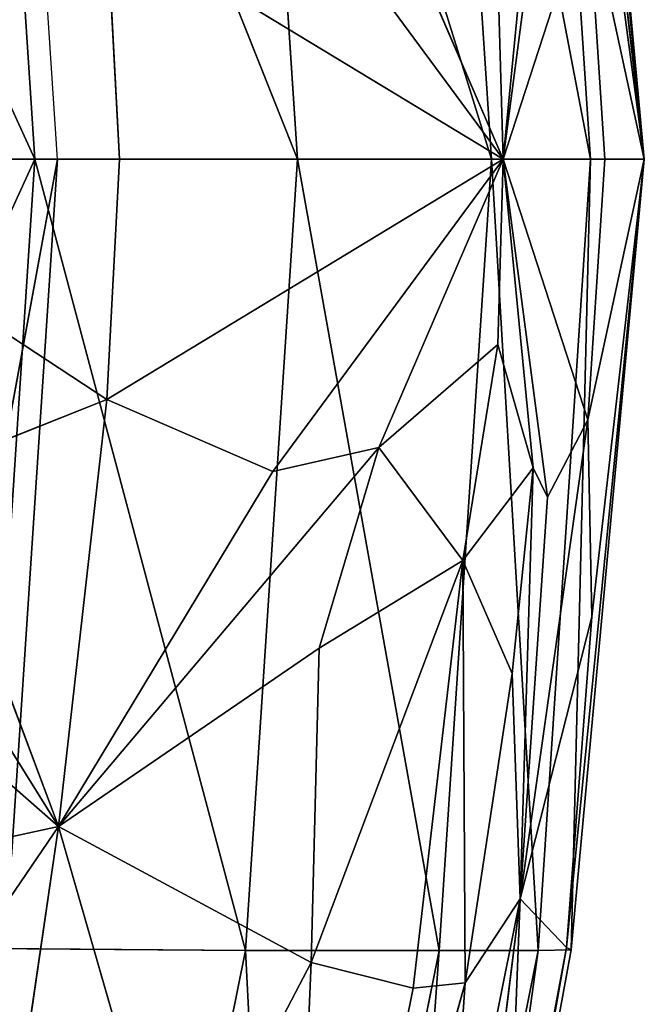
# Model space of a CAD drawing. Extents: x -51.9 to 0, y 0 to 35.3.
# Tile 98 of 117: x -1.8 to 0, y 15.2 to 18.1. Entities that reach past the tile are written whole.
import ezdxf

# ---------------------------------------------------------------- set-up
doc = ezdxf.new("R2010")
doc.units = 0
doc.header["$LTSCALE"] = 2.54
doc.layers.get('0').update_dxf_attribs({"color": 13, "linetype": 'CONTINUOUS'})

# ---------------------------------------------------------------- blocks, each defined once
blk = doc.blocks.new('GRUPUJ_2')
at = {"color": 0}
for p, q in [((16.3811, 0.3486, 1.7929), (14.4852, 0)), ((16.3811, 0.3486, 1.7929), (14.4852, 0)), ((14.4852, 0.2267, 1.7929), (14.4852, 0)), ((14.4852, 0.2267, 1.7929), (14.4852, 0)), ((14.4852, 0), (12.6107, 0.1234)), ((14.4852, 0), (16.3597, 0.1234))]:
    blk.add_line(p, q, dxfattribs=at)
mesh = blk.add_polyface(dxfattribs=at)
corners = [(16.3811, 0.3486, 1.7929), (14.4852, 0), (14.4852, 0.2267, 1.7929)]
mesh.append_faces([[corners[k] for k in face] for face in [(0, 1, 2)]], dxfattribs={"color": 0})
mesh = blk.add_polyface(dxfattribs=at)
corners = [(16.3811, 0.3486, 1.7929), (16.3597, 0.1234), (14.4852, 0)]
mesh.append_faces([[corners[k] for k in face] for face in [(0, 1, 2)]], dxfattribs={"color": 0})
mesh = blk.add_polyface(dxfattribs=at)
corners = [(14.4852, 0.2267, 1.7929), (14.4852, 0), (12.6107, 0.1234)]
mesh.append_faces([[corners[k] for k in face] for face in [(0, 1, 2)]], dxfattribs={"color": 0})
blk = doc.blocks.new('GRUPUJ_3')
at = {"color": 0}
for p, q in [((17.6729, 1.769, 10.6714), (15.4009, 2.8078, 13.3143)), ((17.6729, 1.769, 10.6714), (15.4009, 2.8078, 13.3143)), ((19.9449, 2.8078, 13.3143), (17.6729, 1.769, 10.6714)), ((19.9449, 2.8078, 13.3143), (17.6729, 1.769, 10.6714)), ((17.6729, 1.769, 10.6714), (17.6729, 2.6565, 13.3143)), ((17.6729, 1.769, 10.6714), (17.6729, 2.6565, 13.3143)), ((18.3707, 1.5603), (17.6729, 2.6225, 0.0052)), ((17.6729, 2.6225, 0.0052), (17.6729, 1.524)), ((18.3707, 1.5603), (17.6729, 2.6225, 0.0052)), ((17.6729, 2.6225, 0.0052), (17.6729, 1.524)), ((19.7955, 2.5559), (19.6095, 1.7009)), ((19.7955, 2.5559), (19.6095, 1.7009)), ((18.5096, 2.3866), (19.6095, 1.7009)), ((18.5096, 2.3866), (19.6095, 1.7009)), ((19.0402, 2.3507), (19.6095, 1.7009)), ((19.0402, 2.3507), (19.6095, 1.7009)), ((20.561, 2.3489), (19.6095, 1.7009)), ((20.561, 2.3489), (19.6095, 1.7009)), ((18.5798, 2.088), (18.3707, 1.5603)), ((18.5798, 2.088), (18.3707, 1.5603)), ((18.5798, 2.088), (19.6095, 1.7009)), ((18.5798, 2.088), (19.6095, 1.7009)), ((15.3821, 1.9203, 10.6714), (17.6729, 1.769, 10.6714)), ((15.3821, 1.9203, 10.6714), (17.6729, 1.769, 10.6714)), ((15.3821, 1.9203, 10.6714), (17.6729, 1.0065, 8.0286)), ((15.3821, 1.9203, 10.6714), (17.6729, 1.0065, 8.0286)), ((17.6729, 1.769, 10.6714), (19.9637, 1.9203, 10.6714)), ((17.6729, 1.769, 10.6714), (19.9637, 1.9203, 10.6714)), ((21.1517, 1.9265), (19.6095, 1.7009)), ((21.1517, 1.9265), (19.6095, 1.7009)), ((19.9699, 1.1578, 8.0286), (19.9637, 1.9203, 10.6714)), ((19.9699, 1.1578, 8.0286), (19.9637, 1.9203, 10.6714)), ((19.9699, 1.1578, 8.0286), (17.6729, 1.769, 10.6714)), ((17.6729, 1.0065, 8.0286), (17.6729, 1.769, 10.6714)), ((19.9699, 1.1578, 8.0286), (17.6729, 1.769, 10.6714)), ((17.6729, 1.0065, 8.0286), (17.6729, 1.769, 10.6714)), ((18.3707, 1.5603), (19.6095, 1.7009)), ((18.3707, 1.5603), (19.6095, 1.7009)), ((18.5096, 0.7706), (19.6095, 1.7009)), ((18.5096, 0.7706), (19.6095, 1.7009)), ((18.5798, 1.0781), (19.6095, 1.7009)), ((18.5798, 1.0781), (19.6095, 1.7009)), ((19.0925, 0.9436), (19.6095, 1.7009)), ((19.0925, 0.9436), (19.6095, 1.7009)), ((19.6095, 1.7009), (20.7702, 1.3664)), ((19.6095, 1.7009), (20.7702, 1.3664)), ((20.0047, 0.9675), (19.6095, 1.7009)), ((20.0047, 0.9675), (19.6095, 1.7009)), ((22.1903, 1.6062, 8.0286), (19.9699, 1.1578, 8.0286)), ((22.1903, 1.6062, 8.0286), (19.9699, 1.1578, 8.0286)), ((16.9751, 1.5603), (17.6729, 0.4098, 0.0052)), ((17.6729, 1.524), (16.9751, 1.5603)), ((16.9751, 1.5603), (17.6729, 0.4098, 0.0052)), ((17.6729, 1.524), (16.9751, 1.5603)), ((17.6729, 1.524), (18.3707, 1.5603)), ((17.6729, 1.524), (18.3707, 1.5603)), ((18.3707, 1.5603), (17.6729, 0.4098, 0.0052)), ((18.3707, 1.5603), (17.6729, 0.4098, 0.0052)), ((18.3707, 1.5603), (18.5798, 1.0781)), ((18.3707, 1.5603), (18.5798, 1.0781)), ((17.6729, 1.524), (17.6729, 0.4098, 0.0052)), ((17.6729, 1.524), (17.6729, 0.4098, 0.0052)), ((20.0047, 0.9675), (20.7702, 1.3664)), ((20.0047, 0.9675), (20.7702, 1.3664)), ((17.6729, 1.0065, 8.0286), (15.3759, 1.1578, 8.0286)), ((15.3759, 1.1578, 8.0286), (17.6729, 0.444, 5.3857)), ((15.3759, 1.1578, 8.0286), (17.6729, 0.444, 5.3857)), ((17.6729, 1.0065, 8.0286), (15.3759, 1.1578, 8.0286)), ((17.6729, 1.0065, 8.0286), (19.9699, 1.1578, 8.0286)), ((17.6729, 1.0065, 8.0286), (19.9699, 1.1578, 8.0286)), ((19.9699, 0.5953, 5.3857), (19.9699, 1.1578, 8.0286)), ((22.2028, 1.0437, 5.3857), (19.9699, 1.1578, 8.0286)), ((19.9699, 0.5953, 5.3857), (19.9699, 1.1578, 8.0286)), ((22.2028, 1.0437, 5.3857), (19.9699, 1.1578, 8.0286)), ((17.6729, 0.4098, 0.0052), (16.766, 1.0781)), ((17.6729, 0.4098, 0.0052), (16.766, 1.0781)), ((17.6729, 0.4098, 0.0052), (18.5798, 1.0781)), ((17.6729, 0.4098, 0.0052), (18.5798, 1.0781)), ((18.5798, 1.0781), (18.5096, 0.7706)), ((18.5798, 1.0781), (18.5096, 0.7706)), ((22.2028, 1.0437, 5.3857), (19.9699, 0.5953, 5.3857)), ((22.2028, 1.0437, 5.3857), (19.9699, 0.5953, 5.3857)), ((20.0047, 0.9675), (21.9589, 1.0503, 0.0074)), ((20.0047, 0.9675), (21.9589, 1.0503, 0.0074)), ((20.0636, 0.5197, 0.0168), (21.9589, 1.0503, 0.0074)), ((20.0636, 0.5197, 0.0168), (21.9589, 1.0503, 0.0074)), ((21.9589, 1.0503, 0.0074), (20.079, 0.671, 0.0042)), ((21.9589, 1.0503, 0.0074), (20.079, 0.671, 0.0042)), ((19.9699, 0.5953, 5.3857), (17.6729, 1.0065, 8.0286)), ((17.6729, 0.444, 5.3857), (17.6729, 1.0065, 8.0286)), ((19.9699, 0.5953, 5.3857), (17.6729, 1.0065, 8.0286)), ((17.6729, 0.444, 5.3857), (17.6729, 1.0065, 8.0286)), ((18.5096, 0.7706), (19.0925, 0.9436)), ((18.5096, 0.7706), (19.0925, 0.9436)), ((20.0047, 0.9675), (18.8378, 0.5272, 0.0053)), ((20.0047, 0.9675), (18.8378, 0.5272, 0.0053)), ((18.8378, 0.5272, 0.0053), (19.0925, 0.9436)), ((18.8378, 0.5272, 0.0053), (19.0925, 0.9436)), ((19.0925, 0.9436), (20.0047, 0.9675)), ((19.0925, 0.9436), (20.0047, 0.9675)), ((20.079, 0.671, 0.0042), (20.0047, 0.9675)), ((20.079, 0.671, 0.0042), (20.0047, 0.9675)), ((16.8362, 0.7706), (17.6729, 0.4098, 0.0052)), ((16.8362, 0.7706), (17.6729, 0.4098, 0.0052)), ((18.5096, 0.7706), (17.6729, 0.4098, 0.0052)), ((18.5096, 0.7706), (17.6729, 0.4098, 0.0052)), ((18.2102, 0.425, 0.0042), (18.5096, 0.7706)), ((18.2102, 0.425, 0.0042), (18.5096, 0.7706)), ((18.5096, 0.7706), (18.8378, 0.5272, 0.0053)), ((18.5096, 0.7706), (18.8378, 0.5272, 0.0053)), ((22.2153, 0.7562, 2.7429), (19.9699, 0.3078, 2.7429)), ((22.2153, 0.7562, 2.7429), (19.9699, 0.5953, 5.3857)), ((22.2153, 0.7562, 2.7429), (19.9699, 0.3078, 2.7429)), ((22.2153, 0.7562, 2.7429), (19.9699, 0.5953, 5.3857)), ((20.079, 0.671, 0.0042), (18.8378, 0.5272, 0.0053)), ((20.079, 0.671, 0.0042), (18.8378, 0.5272, 0.0053)), ((20.079, 0.671, 0.0042), (20.0636, 0.5197, 0.0168)), ((20.079, 0.671, 0.0042), (20.0636, 0.5197, 0.0168)), ((19.9609, 0.2259, 0.0835), (22.1066, 0.6045, 0.5122)), ((19.9609, 0.2259, 0.0835), (22.1066, 0.6045, 0.5122)), ((22.1066, 0.6045, 0.5122), (19.9677, 0.2123, 0.7566)), ((22.1066, 0.6045, 0.5122), (19.9677, 0.2123, 0.7566)), ((22.1066, 0.6045, 0.5122), (19.9699, 0.3078, 2.7429)), ((22.1066, 0.6045, 0.5122), (19.9699, 0.3078, 2.7429)), ((17.6729, 0.444, 5.3857), (15.3759, 0.5953, 5.3857)), ((15.3759, 0.5953, 5.3857), (17.6729, 0.1565, 2.7429)), ((15.3759, 0.5953, 5.3857), (17.6729, 0.1565, 2.7429)), ((17.6729, 0.444, 5.3857), (15.3759, 0.5953, 5.3857)), ((19.9699, 0.5953, 5.3857), (17.6729, 0.444, 5.3857)), ((19.9699, 0.5953, 5.3857), (17.6729, 0.444, 5.3857)), ((20.9052, 0.5777, 0.0294), (19.8194, 0.3606, 0.047)), ((20.9052, 0.5777, 0.0294), (19.8194, 0.3606, 0.047)), ((19.9699, 0.3078, 2.7429), (19.9699, 0.5953, 5.3857)), ((19.9699, 0.3078, 2.7429), (19.9699, 0.5953, 5.3857)), ((20.9052, 0.5777, 0.0294), (20.0636, 0.5197, 0.0168)), ((20.9052, 0.5777, 0.0294), (20.0636, 0.5197, 0.0168)), ((21.456, 0.5628, 0.0502), (19.8194, 0.3606, 0.047)), ((21.456, 0.5628, 0.0502), (19.8194, 0.3606, 0.047)), ((18.2102, 0.425, 0.0042), (18.8378, 0.5272, 0.0053)), ((18.2102, 0.425, 0.0042), (18.8378, 0.5272, 0.0053)), ((18.5685, 0.3228, 0.0168), (18.8378, 0.5272, 0.0053)), ((18.5685, 0.3228, 0.0168), (18.8378, 0.5272, 0.0053)), ((18.8378, 0.5272, 0.0053), (19.1662, 0.3838, 0.0211)), ((20.0636, 0.5197, 0.0168), (18.8378, 0.5272, 0.0053)), ((18.8378, 0.5272, 0.0053), (19.1662, 0.3838, 0.0211)), ((20.0636, 0.5197, 0.0168), (18.8378, 0.5272, 0.0053)), ((20.0636, 0.5197, 0.0168), (19.1662, 0.3838, 0.0211)), ((20.0636, 0.5197, 0.0168), (19.1662, 0.3838, 0.0211)), ((20.0636, 0.5197, 0.0168), (19.8194, 0.3606, 0.047)), ((20.0636, 0.5197, 0.0168), (19.8194, 0.3606, 0.047)), ((17.6729, 0.1565, 2.7429), (17.6729, 0.444, 5.3857)), ((17.6729, 0.1565, 2.7429), (17.6729, 0.444, 5.3857)), ((19.9699, 0.3078, 2.7429), (17.6729, 0.444, 5.3857)), ((19.9699, 0.3078, 2.7429), (17.6729, 0.444, 5.3857)), ((17.6729, 0.4098, 0.0052), (16.6923, 0.2813, 0.0294)), ((17.6729, 0.4098, 0.0052), (16.6923, 0.2813, 0.0294)), ((16.7773, 0.3228, 0.0168), (17.6729, 0.4098, 0.0052)), ((16.7773, 0.3228, 0.0168), (17.6729, 0.4098, 0.0052)), ((16.9162, 0.1644, 0.0502), (17.6729, 0.4098, 0.0052)), ((16.9162, 0.1644, 0.0502), (17.6729, 0.4098, 0.0052)), ((17.6729, 0.4098, 0.0052), (17.1356, 0.425, 0.0042)), ((17.6729, 0.4098, 0.0052), (17.1356, 0.425, 0.0042)), ((17.6729, 0.4098, 0.0052), (18.2102, 0.425, 0.0042)), ((17.6729, 0.4098, 0.0052), (18.2102, 0.425, 0.0042)), ((17.6729, 0.4098, 0.0052), (17.6729, 0.115, 0.0501)), ((17.6729, 0.4098, 0.0052), (18.6535, 0.2813, 0.0294)), ((18.5685, 0.3228, 0.0168), (17.6729, 0.4098, 0.0052)), ((17.6729, 0.4098, 0.0052), (18.6535, 0.2813, 0.0294)), ((18.4296, 0.1644, 0.0502), (17.6729, 0.4098, 0.0052)), ((18.5685, 0.3228, 0.0168), (17.6729, 0.4098, 0.0052)), ((17.6729, 0.4098, 0.0052), (17.6729, 0.115, 0.0501)), ((18.4296, 0.1644, 0.0502), (17.6729, 0.4098, 0.0052)), ((18.2102, 0.425, 0.0042), (18.5685, 0.3228, 0.0168)), ((18.2102, 0.425, 0.0042), (18.5685, 0.3228, 0.0168)), ((19.8194, 0.3606, 0.047), (20.9067, 0.4027, 0.0711)), ((19.8194, 0.3606, 0.047), (20.9067, 0.4027, 0.0711)), ((19.9609, 0.2259, 0.0835), (20.9067, 0.4027, 0.0711)), ((19.9609, 0.2259, 0.0835), (20.9067, 0.4027, 0.0711)), ((19.1662, 0.3838, 0.0211), (18.5685, 0.3228, 0.0168)), ((19.1662, 0.3838, 0.0211), (18.5685, 0.3228, 0.0168)), ((19.1662, 0.3838, 0.0211), (19.8194, 0.3606, 0.047)), ((19.1662, 0.3838, 0.0211), (19.8194, 0.3606, 0.047)), ((18.4296, 0.1644, 0.0502), (19.8194, 0.3606, 0.047)), ((18.4296, 0.1644, 0.0502), (19.8194, 0.3606, 0.047)), ((18.5685, 0.3228, 0.0168), (19.8194, 0.3606, 0.047)), ((18.5685, 0.3228, 0.0168), (19.8194, 0.3606, 0.047)), ((18.6535, 0.2813, 0.0294), (19.8194, 0.3606, 0.047)), ((18.6535, 0.2813, 0.0294), (19.8194, 0.3606, 0.047)), ((19.0016, 0.1519, 0.0711), (19.8194, 0.3606, 0.047)), ((19.0016, 0.1519, 0.0711), (19.8194, 0.3606, 0.047)), ((19.9609, 0.2259, 0.0835), (19.8194, 0.3606, 0.047)), ((19.9609, 0.2259, 0.0835), (19.8194, 0.3606, 0.047)), ((18.5685, 0.3228, 0.0168), (18.6535, 0.2813, 0.0294)), ((18.5685, 0.3228, 0.0168), (18.6535, 0.2813, 0.0294)), ((17.6729, 0.1565, 2.7429), (15.3759, 0.3078, 2.7429)), ((15.3759, 0.3078, 2.7429), (17.6729, 0, 0.3844)), ((17.6729, 0.1565, 2.7429), (15.3759, 0.3078, 2.7429)), ((15.3759, 0.3078, 2.7429), (17.6729, 0, 0.3844)), ((17.6729, 0.1565, 2.7429), (19.9699, 0.3078, 2.7429)), ((17.6729, 0.1565, 2.7429), (19.9699, 0.3078, 2.7429)), ((19.9677, 0.2123, 0.7566), (19.9699, 0.3078, 2.7429)), ((19.9677, 0.2123, 0.7566), (19.9699, 0.3078, 2.7429)), ((18.6535, 0.2813, 0.0294), (18.4296, 0.1644, 0.0502)), ((18.6535, 0.2813, 0.0294), (18.4296, 0.1644, 0.0502)), ((17.6729, 0, 0.3844), (15.3781, 0.2123, 0.7566)), ((17.6729, 0, 0.3844), (15.3781, 0.2123, 0.7566)), ((15.3848, 0.2259, 0.0835), (17.6729, 0, 0.3844)), ((15.3848, 0.2259, 0.0835), (17.6729, 0, 0.3844)), ((19.9609, 0.2259, 0.0835), (17.6729, 0, 0.3844)), ((19.9609, 0.2259, 0.0835), (17.6729, 0, 0.3844)), ((19.9677, 0.2123, 0.7566), (17.6729, 0, 0.3844)), ((19.9677, 0.2123, 0.7566), (17.6729, 0.1565, 2.7429)), ((19.9677, 0.2123, 0.7566), (17.6729, 0.1565, 2.7429)), ((19.9677, 0.2123, 0.7566), (17.6729, 0, 0.3844)), ((19.0016, 0.1519, 0.0711), (19.9609, 0.2259, 0.0835)), ((19.0016, 0.1519, 0.0711), (19.9609, 0.2259, 0.0835)), ((19.9677, 0.2123, 0.7566), (19.9609, 0.2259, 0.0835)), ((19.9677, 0.2123, 0.7566), (19.9609, 0.2259, 0.0835)), ((16.3442, 0.1519, 0.0711), (17.6729, 0, 0.3844)), ((16.3442, 0.1519, 0.0711), (17.6729, 0, 0.3844)), ((16.9162, 0.1644, 0.0502), (17.6729, 0, 0.3844)), ((16.9162, 0.1644, 0.0502), (17.6729, 0.115, 0.0501)), ((16.9162, 0.1644, 0.0502), (17.6729, 0, 0.3844)), ((16.9162, 0.1644, 0.0502), (17.6729, 0.115, 0.0501)), ((17.6729, 0.115, 0.0501), (18.4296, 0.1644, 0.0502)), ((18.4296, 0.1644, 0.0502), (17.6729, 0, 0.3844)), ((18.4296, 0.1644, 0.0502), (17.6729, 0, 0.3844)), ((17.6729, 0.115, 0.0501), (18.4296, 0.1644, 0.0502)), ((17.6729, 0, 0.3844), (17.6729, 0.1565, 2.7429)), ((17.6729, 0, 0.3844), (17.6729, 0.1565, 2.7429)), ((17.6729, 0, 0.3844), (19.0016, 0.1519, 0.0711)), ((17.6729, 0, 0.3844), (19.0016, 0.1519, 0.0711)), ((18.4296, 0.1644, 0.0502), (19.0016, 0.1519, 0.0711)), ((18.4296, 0.1644, 0.0502), (19.0016, 0.1519, 0.0711)), ((17.6729, 0.115, 0.0501), (17.6729, 0, 0.3844)), ((17.6729, 0.115, 0.0501), (17.6729, 0, 0.3844))]:
    blk.add_line(p, q, dxfattribs=at)
at = {"color": 0, "xscale": 1.08, "yscale": 1.08, "zscale": 1.08, "rotation": 360}
blk.add_blockref('GRUPUJ_2', (2.0289, 1.7039, 4.6897), dxfattribs=at)
at = {"color": 0}
mesh = blk.add_polyface(dxfattribs=at)
corners = [(15.4009, 2.8078, 13.3143), (15.3821, 1.9203, 10.6714), (17.6729, 1.769, 10.6714)]
mesh.append_faces([[corners[k] for k in face] for face in [(0, 1, 2)]], dxfattribs={"color": 0})
mesh = blk.add_polyface(dxfattribs=at)
corners = [(15.4009, 2.8078, 13.3143), (17.6729, 1.769, 10.6714), (17.6729, 2.6565, 13.3143)]
mesh.append_faces([[corners[k] for k in face] for face in [(0, 1, 2)]], dxfattribs={"color": 0})
mesh = blk.add_polyface(dxfattribs=at)
corners = [(19.9449, 2.8078, 13.3143), (17.6729, 1.769, 10.6714), (19.9637, 1.9203, 10.6714)]
mesh.append_faces([[corners[k] for k in face] for face in [(0, 1, 2)]], dxfattribs={"color": 0})
mesh = blk.add_polyface(dxfattribs=at)
corners = [(19.9449, 2.8078, 13.3143), (17.6729, 2.6565, 13.3143), (17.6729, 1.769, 10.6714)]
mesh.append_faces([[corners[k] for k in face] for face in [(0, 1, 2)]], dxfattribs={"color": 0})
mesh = blk.add_polyface(dxfattribs=at)
corners = [(17.6729, 2.6225, 0.0052), (16.9751, 1.5603), (16.766, 2.088)]
mesh.append_faces([[corners[k] for k in face] for face in [(0, 1, 2)]], dxfattribs={"color": 0})
mesh = blk.add_polyface(dxfattribs=at)
corners = [(17.6729, 1.524), (16.9751, 1.5603), (17.6729, 2.6225, 0.0052)]
mesh.append_faces([[corners[k] for k in face] for face in [(0, 1, 2)]], dxfattribs={"color": 0})
mesh = blk.add_polyface(dxfattribs=at)
corners = [(18.5798, 2.088), (18.3707, 1.5603), (17.6729, 2.6225, 0.0052)]
mesh.append_faces([[corners[k] for k in face] for face in [(0, 1, 2)]], dxfattribs={"color": 0})
mesh = blk.add_polyface(dxfattribs=at)
corners = [(18.3707, 1.5603), (17.6729, 1.524), (17.6729, 2.6225, 0.0052)]
mesh.append_faces([[corners[k] for k in face] for face in [(0, 1, 2)]], dxfattribs={"color": 0})
mesh = blk.add_polyface(dxfattribs=at)
corners = [(19.7955, 2.5559), (19.6095, 1.7009), (19.0402, 2.3507)]
mesh.append_faces([[corners[k] for k in face] for face in [(0, 1, 2)]], dxfattribs={"color": 0})
mesh = blk.add_polyface(dxfattribs=at)
corners = [(20.561, 2.3489), (19.6095, 1.7009), (19.7955, 2.5559)]
mesh.append_faces([[corners[k] for k in face] for face in [(0, 1, 2)]], dxfattribs={"color": 0})
mesh = blk.add_polyface(dxfattribs=at)
corners = [(19.6095, 1.7009), (18.5798, 2.088), (18.5096, 2.3866)]
mesh.append_faces([[corners[k] for k in face] for face in [(0, 1, 2)]], dxfattribs={"color": 0})
mesh = blk.add_polyface(dxfattribs=at)
corners = [(19.6095, 1.7009), (18.5096, 2.3866), (19.0402, 2.3507)]
mesh.append_faces([[corners[k] for k in face] for face in [(0, 1, 2)]], dxfattribs={"color": 0})
mesh = blk.add_polyface(dxfattribs=at)
corners = [(21.1517, 1.9265), (19.6095, 1.7009), (20.561, 2.3489)]
mesh.append_faces([[corners[k] for k in face] for face in [(0, 1, 2)]], dxfattribs={"color": 0})
mesh = blk.add_polyface(dxfattribs=at)
corners = [(22.1684, 2.3687, 10.6714), (19.9637, 1.9203, 10.6714), (22.1903, 1.6062, 8.0286)]
mesh.append_faces([[corners[k] for k in face] for face in [(0, 1, 2)]], dxfattribs={"color": 0})
mesh = blk.add_polyface(dxfattribs=at)
corners = [(19.6095, 1.7009), (18.3707, 1.5603), (18.5798, 2.088)]
mesh.append_faces([[corners[k] for k in face] for face in [(0, 1, 2)]], dxfattribs={"color": 0})
mesh = blk.add_polyface(dxfattribs=at)
corners = [(15.3821, 1.9203, 10.6714), (15.3759, 1.1578, 8.0286), (17.6729, 1.0065, 8.0286)]
mesh.append_faces([[corners[k] for k in face] for face in [(0, 1, 2)]], dxfattribs={"color": 0})
mesh = blk.add_polyface(dxfattribs=at)
corners = [(15.3821, 1.9203, 10.6714), (17.6729, 1.0065, 8.0286), (17.6729, 1.769, 10.6714)]
mesh.append_faces([[corners[k] for k in face] for face in [(0, 1, 2)]], dxfattribs={"color": 0})
mesh = blk.add_polyface(dxfattribs=at)
corners = [(19.9637, 1.9203, 10.6714), (17.6729, 1.769, 10.6714), (19.9699, 1.1578, 8.0286)]
mesh.append_faces([[corners[k] for k in face] for face in [(0, 1, 2)]], dxfattribs={"color": 0})
mesh = blk.add_polyface(dxfattribs=at)
corners = [(21.1517, 1.9265), (20.7702, 1.3664), (19.6095, 1.7009)]
mesh.append_faces([[corners[k] for k in face] for face in [(0, 1, 2)]], dxfattribs={"color": 0})
mesh = blk.add_polyface(dxfattribs=at)
corners = [(19.9637, 1.9203, 10.6714), (19.9699, 1.1578, 8.0286), (22.1903, 1.6062, 8.0286)]
mesh.append_faces([[corners[k] for k in face] for face in [(0, 1, 2)]], dxfattribs={"color": 0})
mesh = blk.add_polyface(dxfattribs=at)
corners = [(17.6729, 1.769, 10.6714), (17.6729, 1.0065, 8.0286), (19.9699, 1.1578, 8.0286)]
mesh.append_faces([[corners[k] for k in face] for face in [(0, 1, 2)]], dxfattribs={"color": 0})
mesh = blk.add_polyface(dxfattribs=at)
corners = [(19.6095, 1.7009), (18.5798, 1.0781), (18.3707, 1.5603)]
mesh.append_faces([[corners[k] for k in face] for face in [(0, 1, 2)]], dxfattribs={"color": 0})
mesh = blk.add_polyface(dxfattribs=at)
corners = [(19.6095, 1.7009), (18.5096, 0.7706), (18.5798, 1.0781)]
mesh.append_faces([[corners[k] for k in face] for face in [(0, 1, 2)]], dxfattribs={"color": 0})
mesh = blk.add_polyface(dxfattribs=at)
corners = [(19.6095, 1.7009), (19.0925, 0.9436), (18.5096, 0.7706)]
mesh.append_faces([[corners[k] for k in face] for face in [(0, 1, 2)]], dxfattribs={"color": 0})
mesh = blk.add_polyface(dxfattribs=at)
corners = [(20.0047, 0.9675), (19.0925, 0.9436), (19.6095, 1.7009)]
mesh.append_faces([[corners[k] for k in face] for face in [(0, 1, 2)]], dxfattribs={"color": 0})
mesh = blk.add_polyface(dxfattribs=at)
corners = [(20.7702, 1.3664), (20.0047, 0.9675), (19.6095, 1.7009)]
mesh.append_faces([[corners[k] for k in face] for face in [(0, 1, 2)]], dxfattribs={"color": 0})
mesh = blk.add_polyface(dxfattribs=at)
corners = [(22.1903, 1.6062, 8.0286), (19.9699, 1.1578, 8.0286), (22.2028, 1.0437, 5.3857)]
mesh.append_faces([[corners[k] for k in face] for face in [(0, 1, 2)]], dxfattribs={"color": 0})
mesh = blk.add_polyface(dxfattribs=at)
corners = [(17.6729, 0.4098, 0.0052), (16.766, 1.0781), (16.9751, 1.5603)]
mesh.append_faces([[corners[k] for k in face] for face in [(0, 1, 2)]], dxfattribs={"color": 0})
mesh = blk.add_polyface(dxfattribs=at)
corners = [(17.6729, 1.524), (17.6729, 0.4098, 0.0052), (16.9751, 1.5603)]
mesh.append_faces([[corners[k] for k in face] for face in [(0, 1, 2)]], dxfattribs={"color": 0})
mesh = blk.add_polyface(dxfattribs=at)
corners = [(18.3707, 1.5603), (17.6729, 0.4098, 0.0052), (17.6729, 1.524)]
mesh.append_faces([[corners[k] for k in face] for face in [(0, 1, 2)]], dxfattribs={"color": 0})
mesh = blk.add_polyface(dxfattribs=at)
corners = [(18.5798, 1.0781), (17.6729, 0.4098, 0.0052), (18.3707, 1.5603)]
mesh.append_faces([[corners[k] for k in face] for face in [(0, 1, 2)]], dxfattribs={"color": 0})
mesh = blk.add_polyface(dxfattribs=at)
corners = [(21.9589, 1.0503, 0.0074), (20.0047, 0.9675), (20.7702, 1.3664)]
mesh.append_faces([[corners[k] for k in face] for face in [(0, 1, 2)]], dxfattribs={"color": 0})
mesh = blk.add_polyface(dxfattribs=at)
corners = [(15.3759, 1.1578, 8.0286), (17.6729, 0.444, 5.3857), (17.6729, 1.0065, 8.0286)]
mesh.append_faces([[corners[k] for k in face] for face in [(0, 1, 2)]], dxfattribs={"color": 0})
mesh = blk.add_polyface(dxfattribs=at)
corners = [(15.3759, 1.1578, 8.0286), (15.3759, 0.5953, 5.3857), (17.6729, 0.444, 5.3857)]
mesh.append_faces([[corners[k] for k in face] for face in [(0, 1, 2)]], dxfattribs={"color": 0})
mesh = blk.add_polyface(dxfattribs=at)
corners = [(19.9699, 1.1578, 8.0286), (17.6729, 1.0065, 8.0286), (19.9699, 0.5953, 5.3857)]
mesh.append_faces([[corners[k] for k in face] for face in [(0, 1, 2)]], dxfattribs={"color": 0})
mesh = blk.add_polyface(dxfattribs=at)
corners = [(19.9699, 1.1578, 8.0286), (19.9699, 0.5953, 5.3857), (22.2028, 1.0437, 5.3857)]
mesh.append_faces([[corners[k] for k in face] for face in [(0, 1, 2)]], dxfattribs={"color": 0})
mesh = blk.add_polyface(dxfattribs=at)
corners = [(17.6729, 0.4098, 0.0052), (16.8362, 0.7706), (16.766, 1.0781)]
mesh.append_faces([[corners[k] for k in face] for face in [(0, 1, 2)]], dxfattribs={"color": 0})
mesh = blk.add_polyface(dxfattribs=at)
corners = [(18.5798, 1.0781), (18.5096, 0.7706), (17.6729, 0.4098, 0.0052)]
mesh.append_faces([[corners[k] for k in face] for face in [(0, 1, 2)]], dxfattribs={"color": 0})
mesh = blk.add_polyface(dxfattribs=at)
corners = [(22.2028, 1.0437, 5.3857), (19.9699, 0.5953, 5.3857), (22.2153, 0.7562, 2.7429)]
mesh.append_faces([[corners[k] for k in face] for face in [(0, 1, 2)]], dxfattribs={"color": 0})
mesh = blk.add_polyface(dxfattribs=at)
corners = [(21.9589, 1.0503, 0.0074), (20.079, 0.671, 0.0042), (20.0047, 0.9675)]
mesh.append_faces([[corners[k] for k in face] for face in [(0, 1, 2)]], dxfattribs={"color": 0})
mesh = blk.add_polyface(dxfattribs=at)
corners = [(21.9589, 1.0503, 0.0074), (20.9052, 0.5777, 0.0294), (20.0636, 0.5197, 0.0168)]
mesh.append_faces([[corners[k] for k in face] for face in [(0, 1, 2)]], dxfattribs={"color": 0})
mesh = blk.add_polyface(dxfattribs=at)
corners = [(21.9589, 1.0503, 0.0074), (20.0636, 0.5197, 0.0168), (20.079, 0.671, 0.0042)]
mesh.append_faces([[corners[k] for k in face] for face in [(0, 1, 2)]], dxfattribs={"color": 0})
mesh = blk.add_polyface(dxfattribs=at)
corners = [(17.6729, 1.0065, 8.0286), (17.6729, 0.444, 5.3857), (19.9699, 0.5953, 5.3857)]
mesh.append_faces([[corners[k] for k in face] for face in [(0, 1, 2)]], dxfattribs={"color": 0})
mesh = blk.add_polyface(dxfattribs=at)
corners = [(19.0925, 0.9436), (18.8378, 0.5272, 0.0053), (18.5096, 0.7706)]
mesh.append_faces([[corners[k] for k in face] for face in [(0, 1, 2)]], dxfattribs={"color": 0})
mesh = blk.add_polyface(dxfattribs=at)
corners = [(20.079, 0.671, 0.0042), (18.8378, 0.5272, 0.0053), (20.0047, 0.9675)]
mesh.append_faces([[corners[k] for k in face] for face in [(0, 1, 2)]], dxfattribs={"color": 0})
mesh = blk.add_polyface(dxfattribs=at)
corners = [(20.0047, 0.9675), (18.8378, 0.5272, 0.0053), (19.0925, 0.9436)]
mesh.append_faces([[corners[k] for k in face] for face in [(0, 1, 2)]], dxfattribs={"color": 0})
mesh = blk.add_polyface(dxfattribs=at)
corners = [(17.6729, 0.4098, 0.0052), (17.1356, 0.425, 0.0042), (16.8362, 0.7706)]
mesh.append_faces([[corners[k] for k in face] for face in [(0, 1, 2)]], dxfattribs={"color": 0})
mesh = blk.add_polyface(dxfattribs=at)
corners = [(18.5096, 0.7706), (18.2102, 0.425, 0.0042), (17.6729, 0.4098, 0.0052)]
mesh.append_faces([[corners[k] for k in face] for face in [(0, 1, 2)]], dxfattribs={"color": 0})
mesh = blk.add_polyface(dxfattribs=at)
corners = [(18.8378, 0.5272, 0.0053), (18.2102, 0.425, 0.0042), (18.5096, 0.7706)]
mesh.append_faces([[corners[k] for k in face] for face in [(0, 1, 2)]], dxfattribs={"color": 0})
mesh = blk.add_polyface(dxfattribs=at)
corners = [(22.2153, 0.7562, 2.7429), (19.9699, 0.3078, 2.7429), (22.1066, 0.6045, 0.5122)]
mesh.append_faces([[corners[k] for k in face] for face in [(0, 1, 2)]], dxfattribs={"color": 0})
mesh = blk.add_polyface(dxfattribs=at)
corners = [(19.9699, 0.5953, 5.3857), (19.9699, 0.3078, 2.7429), (22.2153, 0.7562, 2.7429)]
mesh.append_faces([[corners[k] for k in face] for face in [(0, 1, 2)]], dxfattribs={"color": 0})
mesh = blk.add_polyface(dxfattribs=at)
corners = [(20.079, 0.671, 0.0042), (20.0636, 0.5197, 0.0168), (18.8378, 0.5272, 0.0053)]
mesh.append_faces([[corners[k] for k in face] for face in [(0, 1, 2)]], dxfattribs={"color": 0})
mesh = blk.add_polyface(dxfattribs=at)
corners = [(22.1066, 0.6045, 0.5122), (19.9609, 0.2259, 0.0835), (20.9067, 0.4027, 0.0711)]
mesh.append_faces([[corners[k] for k in face] for face in [(0, 1, 2)]], dxfattribs={"color": 0})
mesh = blk.add_polyface(dxfattribs=at)
corners = [(19.9677, 0.2123, 0.7566), (19.9609, 0.2259, 0.0835), (22.1066, 0.6045, 0.5122)]
mesh.append_faces([[corners[k] for k in face] for face in [(0, 1, 2)]], dxfattribs={"color": 0})
mesh = blk.add_polyface(dxfattribs=at)
corners = [(19.9699, 0.3078, 2.7429), (19.9677, 0.2123, 0.7566), (22.1066, 0.6045, 0.5122)]
mesh.append_faces([[corners[k] for k in face] for face in [(0, 1, 2)]], dxfattribs={"color": 0})
mesh = blk.add_polyface(dxfattribs=at)
corners = [(15.3759, 0.5953, 5.3857), (17.6729, 0.1565, 2.7429), (17.6729, 0.444, 5.3857)]
mesh.append_faces([[corners[k] for k in face] for face in [(0, 1, 2)]], dxfattribs={"color": 0})
mesh = blk.add_polyface(dxfattribs=at)
corners = [(15.3759, 0.5953, 5.3857), (15.3759, 0.3078, 2.7429), (17.6729, 0.1565, 2.7429)]
mesh.append_faces([[corners[k] for k in face] for face in [(0, 1, 2)]], dxfattribs={"color": 0})
mesh = blk.add_polyface(dxfattribs=at)
corners = [(19.9699, 0.5953, 5.3857), (17.6729, 0.444, 5.3857), (19.9699, 0.3078, 2.7429)]
mesh.append_faces([[corners[k] for k in face] for face in [(0, 1, 2)]], dxfattribs={"color": 0})
mesh = blk.add_polyface(dxfattribs=at)
corners = [(21.456, 0.5628, 0.0502), (19.8194, 0.3606, 0.047), (20.9052, 0.5777, 0.0294)]
mesh.append_faces([[corners[k] for k in face] for face in [(0, 1, 2)]], dxfattribs={"color": 0})
mesh = blk.add_polyface(dxfattribs=at)
corners = [(20.9052, 0.5777, 0.0294), (19.8194, 0.3606, 0.047), (20.0636, 0.5197, 0.0168)]
mesh.append_faces([[corners[k] for k in face] for face in [(0, 1, 2)]], dxfattribs={"color": 0})
mesh = blk.add_polyface(dxfattribs=at)
corners = [(21.456, 0.5628, 0.0502), (20.9067, 0.4027, 0.0711), (19.8194, 0.3606, 0.047)]
mesh.append_faces([[corners[k] for k in face] for face in [(0, 1, 2)]], dxfattribs={"color": 0})
mesh = blk.add_polyface(dxfattribs=at)
corners = [(18.8378, 0.5272, 0.0053), (18.5685, 0.3228, 0.0168), (18.2102, 0.425, 0.0042)]
mesh.append_faces([[corners[k] for k in face] for face in [(0, 1, 2)]], dxfattribs={"color": 0})
mesh = blk.add_polyface(dxfattribs=at)
corners = [(19.1662, 0.3838, 0.0211), (18.5685, 0.3228, 0.0168), (18.8378, 0.5272, 0.0053)]
mesh.append_faces([[corners[k] for k in face] for face in [(0, 1, 2)]], dxfattribs={"color": 0})
mesh = blk.add_polyface(dxfattribs=at)
corners = [(20.0636, 0.5197, 0.0168), (19.1662, 0.3838, 0.0211), (18.8378, 0.5272, 0.0053)]
mesh.append_faces([[corners[k] for k in face] for face in [(0, 1, 2)]], dxfattribs={"color": 0})
mesh = blk.add_polyface(dxfattribs=at)
corners = [(20.0636, 0.5197, 0.0168), (19.8194, 0.3606, 0.047), (19.1662, 0.3838, 0.0211)]
mesh.append_faces([[corners[k] for k in face] for face in [(0, 1, 2)]], dxfattribs={"color": 0})
mesh = blk.add_polyface(dxfattribs=at)
corners = [(17.6729, 0.444, 5.3857), (17.6729, 0.1565, 2.7429), (19.9699, 0.3078, 2.7429)]
mesh.append_faces([[corners[k] for k in face] for face in [(0, 1, 2)]], dxfattribs={"color": 0})
mesh = blk.add_polyface(dxfattribs=at)
corners = [(17.6729, 0.4098, 0.0052), (16.9162, 0.1644, 0.0502), (16.6923, 0.2813, 0.0294)]
mesh.append_faces([[corners[k] for k in face] for face in [(0, 1, 2)]], dxfattribs={"color": 0})
mesh = blk.add_polyface(dxfattribs=at)
corners = [(17.6729, 0.4098, 0.0052), (16.6923, 0.2813, 0.0294), (16.7773, 0.3228, 0.0168)]
mesh.append_faces([[corners[k] for k in face] for face in [(0, 1, 2)]], dxfattribs={"color": 0})
mesh = blk.add_polyface(dxfattribs=at)
corners = [(17.6729, 0.4098, 0.0052), (16.7773, 0.3228, 0.0168), (17.1356, 0.425, 0.0042)]
mesh.append_faces([[corners[k] for k in face] for face in [(0, 1, 2)]], dxfattribs={"color": 0})
mesh = blk.add_polyface(dxfattribs=at)
corners = [(17.6729, 0.115, 0.0501), (16.9162, 0.1644, 0.0502), (17.6729, 0.4098, 0.0052)]
mesh.append_faces([[corners[k] for k in face] for face in [(0, 1, 2)]], dxfattribs={"color": 0})
mesh = blk.add_polyface(dxfattribs=at)
corners = [(18.5685, 0.3228, 0.0168), (17.6729, 0.4098, 0.0052), (18.2102, 0.425, 0.0042)]
mesh.append_faces([[corners[k] for k in face] for face in [(0, 1, 2)]], dxfattribs={"color": 0})
mesh = blk.add_polyface(dxfattribs=at)
corners = [(18.6535, 0.2813, 0.0294), (17.6729, 0.4098, 0.0052), (18.5685, 0.3228, 0.0168)]
mesh.append_faces([[corners[k] for k in face] for face in [(0, 1, 2)]], dxfattribs={"color": 0})
mesh = blk.add_polyface(dxfattribs=at)
corners = [(18.6535, 0.2813, 0.0294), (18.4296, 0.1644, 0.0502), (17.6729, 0.4098, 0.0052)]
mesh.append_faces([[corners[k] for k in face] for face in [(0, 1, 2)]], dxfattribs={"color": 0})
mesh = blk.add_polyface(dxfattribs=at)
corners = [(18.4296, 0.1644, 0.0502), (17.6729, 0.115, 0.0501), (17.6729, 0.4098, 0.0052)]
mesh.append_faces([[corners[k] for k in face] for face in [(0, 1, 2)]], dxfattribs={"color": 0})
mesh = blk.add_polyface(dxfattribs=at)
corners = [(20.9067, 0.4027, 0.0711), (19.9609, 0.2259, 0.0835), (19.8194, 0.3606, 0.047)]
mesh.append_faces([[corners[k] for k in face] for face in [(0, 1, 2)]], dxfattribs={"color": 0})
mesh = blk.add_polyface(dxfattribs=at)
corners = [(19.8194, 0.3606, 0.047), (18.5685, 0.3228, 0.0168), (19.1662, 0.3838, 0.0211)]
mesh.append_faces([[corners[k] for k in face] for face in [(0, 1, 2)]], dxfattribs={"color": 0})
mesh = blk.add_polyface(dxfattribs=at)
corners = [(19.8194, 0.3606, 0.047), (19.0016, 0.1519, 0.0711), (18.4296, 0.1644, 0.0502)]
mesh.append_faces([[corners[k] for k in face] for face in [(0, 1, 2)]], dxfattribs={"color": 0})
mesh = blk.add_polyface(dxfattribs=at)
corners = [(19.8194, 0.3606, 0.047), (18.4296, 0.1644, 0.0502), (18.6535, 0.2813, 0.0294)]
mesh.append_faces([[corners[k] for k in face] for face in [(0, 1, 2)]], dxfattribs={"color": 0})
mesh = blk.add_polyface(dxfattribs=at)
corners = [(19.8194, 0.3606, 0.047), (18.6535, 0.2813, 0.0294), (18.5685, 0.3228, 0.0168)]
mesh.append_faces([[corners[k] for k in face] for face in [(0, 1, 2)]], dxfattribs={"color": 0})
mesh = blk.add_polyface(dxfattribs=at)
corners = [(19.9609, 0.2259, 0.0835), (19.0016, 0.1519, 0.0711), (19.8194, 0.3606, 0.047)]
mesh.append_faces([[corners[k] for k in face] for face in [(0, 1, 2)]], dxfattribs={"color": 0})
mesh = blk.add_polyface(dxfattribs=at)
corners = [(15.3759, 0.3078, 2.7429), (17.6729, 0, 0.3844), (17.6729, 0.1565, 2.7429)]
mesh.append_faces([[corners[k] for k in face] for face in [(0, 1, 2)]], dxfattribs={"color": 0})
mesh = blk.add_polyface(dxfattribs=at)
corners = [(15.3759, 0.3078, 2.7429), (15.3781, 0.2123, 0.7566), (17.6729, 0, 0.3844)]
mesh.append_faces([[corners[k] for k in face] for face in [(0, 1, 2)]], dxfattribs={"color": 0})
mesh = blk.add_polyface(dxfattribs=at)
corners = [(19.9699, 0.3078, 2.7429), (17.6729, 0.1565, 2.7429), (19.9677, 0.2123, 0.7566)]
mesh.append_faces([[corners[k] for k in face] for face in [(0, 1, 2)]], dxfattribs={"color": 0})
mesh = blk.add_polyface(dxfattribs=at)
corners = [(15.3781, 0.2123, 0.7566), (15.3848, 0.2259, 0.0835), (17.6729, 0, 0.3844)]
mesh.append_faces([[corners[k] for k in face] for face in [(0, 1, 2)]], dxfattribs={"color": 0})
mesh = blk.add_polyface(dxfattribs=at)
corners = [(17.6729, 0, 0.3844), (15.3848, 0.2259, 0.0835), (16.3442, 0.1519, 0.0711)]
mesh.append_faces([[corners[k] for k in face] for face in [(0, 1, 2)]], dxfattribs={"color": 0})
mesh = blk.add_polyface(dxfattribs=at)
corners = [(17.6729, 0, 0.3844), (19.0016, 0.1519, 0.0711), (19.9609, 0.2259, 0.0835)]
mesh.append_faces([[corners[k] for k in face] for face in [(0, 1, 2)]], dxfattribs={"color": 0})
mesh = blk.add_polyface(dxfattribs=at)
corners = [(19.9677, 0.2123, 0.7566), (17.6729, 0, 0.3844), (19.9609, 0.2259, 0.0835)]
mesh.append_faces([[corners[k] for k in face] for face in [(0, 1, 2)]], dxfattribs={"color": 0})
mesh = blk.add_polyface(dxfattribs=at)
corners = [(17.6729, 0.1565, 2.7429), (17.6729, 0, 0.3844), (19.9677, 0.2123, 0.7566)]
mesh.append_faces([[corners[k] for k in face] for face in [(0, 1, 2)]], dxfattribs={"color": 0})
mesh = blk.add_polyface(dxfattribs=at)
corners = [(17.6729, 0, 0.3844), (16.3442, 0.1519, 0.0711), (16.9162, 0.1644, 0.0502)]
mesh.append_faces([[corners[k] for k in face] for face in [(0, 1, 2)]], dxfattribs={"color": 0})
mesh = blk.add_polyface(dxfattribs=at)
corners = [(17.6729, 0, 0.3844), (16.9162, 0.1644, 0.0502), (17.6729, 0.115, 0.0501)]
mesh.append_faces([[corners[k] for k in face] for face in [(0, 1, 2)]], dxfattribs={"color": 0})
mesh = blk.add_polyface(dxfattribs=at)
corners = [(17.6729, 0, 0.3844), (17.6729, 0.115, 0.0501), (18.4296, 0.1644, 0.0502)]
mesh.append_faces([[corners[k] for k in face] for face in [(0, 1, 2)]], dxfattribs={"color": 0})
mesh = blk.add_polyface(dxfattribs=at)
corners = [(17.6729, 0, 0.3844), (18.4296, 0.1644, 0.0502), (19.0016, 0.1519, 0.0711)]
mesh.append_faces([[corners[k] for k in face] for face in [(0, 1, 2)]], dxfattribs={"color": 0})
blk = doc.blocks.new('KOMPONENT_1')
at = {"color": 0}
blk.add_blockref('GRUPUJ_3', (0.0771, 0.1447, -0.1), dxfattribs=at)
blk = doc.blocks.new('ZESTAW_OLTENS_HAMNES_MISKA')
at = {"color": 7, "extrusion": (-7.65714e-16, 0, -1)}
blk.add_blockref('KOMPONENT_1', (-35.4229, -0.1447, -37), dxfattribs=at)

msp = doc.modelspace()

# ---------------------------------------------------------------- block references
at = {"color": 0, "rotation": 90.00000000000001}
msp.add_blockref('ZESTAW_OLTENS_HAMNES_MISKA', (0, 0), dxfattribs=at)

doc.saveas('drawing.dxf')
